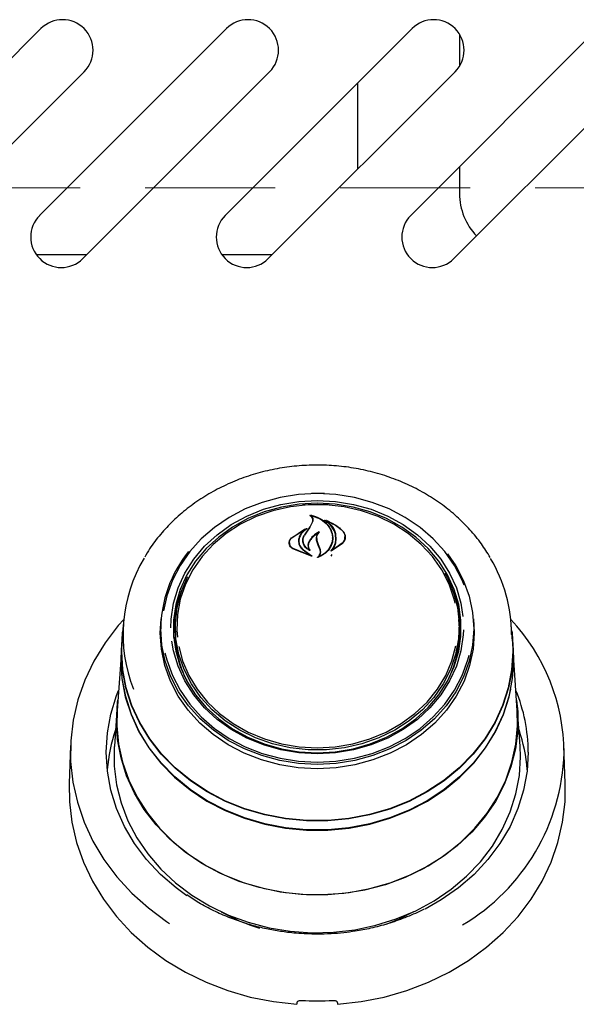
# Model space of a CAD drawing. Header units: inches. Extents: x 36 to 211, y 21 to 146.
# Tile 13 of 52: x 96.87 to 100.29, y 50.38 to 56.43. Entities that reach past the tile are written whole.
import ezdxf

# ---------------------------------------------------------------- set-up
doc = ezdxf.new("R2010")
doc.units = ezdxf.units.IN
doc.header["$LTSCALE"] = 16
doc.header["$MEASUREMENT"] = 0
doc.linetypes.add('HIDDEN', pattern=[0.075, 0.05, -0.025])
doc.layers.add('FORMAT', color=7, linetype='Continuous')

msp = doc.modelspace()

# ---------------------------------------------------------------- linework, layer by layer
at = {"color": 7, "linetype": 'Continuous', "lineweight": 25}
for p, q in [((95.8536, 55.2271), (97.0027, 56.3761)), ((96.9946, 55.2271), (98.1437, 56.3761)), ((98.1356, 55.2271), (99.2847, 56.3761)), ((99.2766, 55.2271), (100.4257, 56.3761)), ((99.5768, 56.3421), (99.5768, 56.1449)), ((97.2679, 56.111), (96.1188, 54.9619)), ((98.4089, 56.111), (97.2598, 54.9619)), ((99.5499, 56.111), (98.4008, 54.9619)), ((100.6909, 56.111), (99.5418, 54.9619)), ((98.9518, 55.5129), (98.9518, 56.0432)), ((99.5768, 55.5272), (99.5768, 55.3616)), ((96.9739, 54.9866), (97.2845, 54.9866)), ((98.1149, 54.9866), (98.4255, 54.9866)), ((98.6121, 53.4484), (98.7018, 53.4524)), ((98.7018, 53.4524), (98.7683, 53.4502)), ((98.6559, 53.3091), (98.6734, 53.3409)), ((98.6577, 53.3117), (98.6753, 53.3447)), ((98.6632, 53.3846), (98.6632, 53.3792)), ((98.6755, 53.346), (98.6755, 53.3519)), ((98.7592, 53.3508), (98.7592, 53.3464)), ((98.5435, 53.2441), (98.6356, 53.3021)), ((98.545, 53.2451), (98.6229, 53.2976)), ((98.6241, 53.2964), (98.5963, 53.2632)), ((98.6244, 53.294), (98.6244, 53.2969)), ((98.6255, 53.2634), (98.6577, 53.3117)), ((98.5881, 53.2248), (98.5881, 53.2167)), ((98.6149, 53.2293), (98.6149, 53.228)), ((98.7074, 53.2005), (98.6985, 53.2253)), ((98.6986, 53.2409), (98.6986, 53.2251)), ((98.7093, 53.2016), (98.7004, 53.2268)), ((98.7954, 53.2431), (98.7954, 53.2448)), ((98.872, 53.2397), (98.872, 53.2511)), ((98.5309, 53.2149), (98.5309, 53.2021)), ((98.6667, 53.1328), (98.5515, 53.1776)), ((98.6583, 53.1358), (98.5527, 53.1794)), ((98.615, 53.1705), (98.6593, 53.1372)), ((98.6164, 53.1715), (98.6676, 53.1342)), ((98.6469, 53.1972), (98.6469, 53.1836)), ((98.6507, 53.1731), (98.6507, 53.1732)), ((98.7191, 53.1704), (98.7074, 53.2005)), ((98.721, 53.1708), (98.7093, 53.2016)), ((98.721, 53.1488), (98.721, 53.1585)), ((98.8565, 53.21), (98.7883, 53.1634)), ((98.7936, 53.1695), (98.7936, 53.1694)), ((98.855, 53.2123), (98.7951, 53.1688)), ((98.787, 53.1329), (98.7936, 53.1436)), ((97.7365, 52.6607), (97.7417, 52.748)), ((97.7408, 52.7363), (97.7391, 52.7122)), ((97.8303, 52.7421), (97.8284, 52.7142)), ((99.5752, 52.7142), (99.5732, 52.7421)), ((99.6644, 52.7122), (99.6627, 52.7363)), ((97.5086, 52.7124), (97.5015, 52.6097)), ((97.8268, 52.6684), (97.8284, 52.7142)), ((99.9021, 52.6097), (99.8949, 52.7124)), ((99.5849, 52.6328), (99.5858, 52.6674)), ((97.4992, 52.6098), (97.4954, 52.556)), ((97.4993, 52.5467), (97.5015, 52.6097)), ((99.9081, 52.556), (99.9043, 52.6098)), ((99.9103, 52.4927), (99.9081, 52.556)), ((97.4932, 52.4931), (97.4715, 52.1827)), ((99.932, 52.1827), (99.9103, 52.4931)), ((97.4693, 52.1826), (97.454, 51.9649)), ((99.9495, 51.9649), (99.9342, 52.1826)), ((97.1844, 51.9676), (97.1763, 51.734)), ((99.9518, 51.8994), (99.9495, 51.9649)), ((100.2273, 51.734), (100.2191, 51.9676)), ((98.6722, 50.8172), (98.6722, 50.8093)), ((98.7313, 50.8088), (98.7313, 50.8172))]:
    msp.add_line(p, q, dxfattribs=at)
at = {"color": 7, "linetype": 'Continuous', "lineweight": 25, "flags": 128}
for points in [[(98.7018, 53.5169), (98.5869, 53.5109), (98.4737, 53.4929), (98.3638, 53.4633), (98.2588, 53.4224), (98.1603, 53.3708), (98.0697, 53.3093), (97.9883, 53.2388), (97.9173, 53.1604), (97.8578, 53.0751), (97.8106, 52.9842), (97.7763, 52.889), (97.7563, 52.7961)], [(97.8022, 52.6916), (97.804, 52.7454), (97.8181, 52.8425), (97.8462, 52.9372), (97.8878, 53.0282), (97.9422, 53.1139), (98.0086, 53.1931), (98.086, 53.2644), (98.173, 53.3267), (98.2684, 53.3791), (98.3706, 53.4208), (98.478, 53.451), (98.589, 53.4694), (98.7018, 53.4755)], [(98.667, 53.5191), (98.7018, 53.5196), (98.7456, 53.5187)], [(99.6053, 52.9543), (99.5929, 52.9842), (99.5457, 53.0751), (99.4862, 53.1604), (99.4152, 53.2388), (99.3338, 53.3093), (99.2432, 53.3708), (99.1447, 53.4224), (99.0397, 53.4633), (98.9299, 53.4929), (98.8166, 53.5109), (98.7018, 53.5169)], [(98.7018, 53.4755), (98.8145, 53.4694), (98.9255, 53.451), (99.0329, 53.4208), (99.1351, 53.3791), (99.2305, 53.3267), (99.3175, 53.2644), (99.3949, 53.1931), (99.4613, 53.1139), (99.5157, 53.0282), (99.5573, 52.9372), (99.5854, 52.8425), (99.5981, 52.7623)], [(98.7018, 53.4579), (98.5908, 53.4518), (98.4815, 53.4338), (98.3757, 53.404), (98.2751, 53.363), (98.1812, 53.3114), (98.0955, 53.25), (98.0194, 53.1798), (97.954, 53.1018), (97.9004, 53.0174), (97.8595, 52.9279), (97.8318, 52.8346), (97.8179, 52.739), (97.8179, 52.6427), (97.8318, 52.5472), (97.8595, 52.4539), (97.9004, 52.3643), (97.954, 52.2799), (98.0194, 52.202), (98.0955, 52.1318), (98.1812, 52.0704), (98.2751, 52.0188), (98.3757, 51.9777), (98.4815, 51.948), (98.5908, 51.9299), (98.7018, 51.9239), (98.8128, 51.9299), (98.922, 51.948), (99.0278, 51.9777), (99.1284, 52.0188), (99.2223, 52.0704), (99.308, 52.1318), (99.3842, 52.202), (99.4495, 52.2799), (99.5031, 52.3643), (99.544, 52.4539), (99.5717, 52.5472), (99.5856, 52.6427), (99.5856, 52.739), (99.5717, 52.8346), (99.544, 52.9279), (99.5031, 53.0174), (99.4495, 53.1018), (99.3842, 53.1798), (99.308, 53.25), (99.2223, 53.3114), (99.1284, 53.363), (99.0278, 53.404), (98.922, 53.4338), (98.8128, 53.4518), (98.7018, 53.4579)], [(99.5501, 52.843), (99.5439, 52.8684), (99.5124, 52.9603), (99.4676, 53.0479), (99.4102, 53.1299), (99.3412, 53.2049), (99.2617, 53.2716), (99.173, 53.3289), (99.0766, 53.3759), (98.974, 53.4119), (98.8669, 53.4362), (98.7571, 53.4485), (98.6464, 53.4485), (98.5366, 53.4362), (98.4296, 53.4119), (98.327, 53.3759), (98.2305, 53.3289), (98.1418, 53.2716), (98.0623, 53.2049), (97.9933, 53.1299), (97.9359, 53.0479), (97.8911, 52.9603), (97.8596, 52.8684), (97.8419, 52.7738), (97.8384, 52.6779), (97.8414, 52.6345)], [(99.5035, 53.1474), (99.5542, 53.0733), (99.6019, 52.9815), (99.6365, 52.8854), (99.6574, 52.7864), (99.6645, 52.6859), (99.6574, 52.5854), (99.6365, 52.4864), (99.6019, 52.3902), (99.5542, 52.2984), (99.494, 52.2123), (99.4223, 52.133), (99.3401, 52.0618), (99.2486, 51.9997), (99.1491, 51.9477), (99.0431, 51.9063), (98.9321, 51.8764), (98.8178, 51.8582), (98.7018, 51.8522), (98.5857, 51.8582), (98.4714, 51.8764), (98.3604, 51.9063), (98.2544, 51.9477), (98.1549, 51.9997), (98.0634, 52.0618), (97.9812, 52.133), (97.9095, 52.2123), (97.8493, 52.2984), (97.8016, 52.3902), (97.767, 52.4864), (97.7461, 52.5854), (97.7391, 52.6859), (97.7391, 52.6859)], [(99.4862, 53.0282), (99.5001, 53.0024), (99.5387, 52.9115), (99.5636, 52.817), (99.5744, 52.7206), (99.5708, 52.6237), (99.5529, 52.5281), (99.5211, 52.4352), (99.4758, 52.3466), (99.4178, 52.2638), (99.3481, 52.188), (99.2677, 52.1206), (99.178, 52.0627), (99.0806, 52.0151), (98.9769, 51.9788), (98.8686, 51.9542), (98.7577, 51.9418), (98.6458, 51.9418), (98.5349, 51.9542), (98.4267, 51.9788), (98.323, 52.0151), (98.2255, 52.0627), (98.1358, 52.1206), (98.0555, 52.188), (97.9857, 52.2638), (97.9277, 52.3466), (97.8824, 52.4352), (97.8506, 52.5281), (97.8327, 52.6237), (97.8292, 52.7206), (97.8399, 52.817), (97.8648, 52.9115), (97.9034, 53.0024), (97.905, 53.0055)], [(97.5114, 52.7437), (97.4776, 52.7052), (97.3967, 52.5993), (97.3279, 52.4871), (97.272, 52.3696), (97.2294, 52.248), (97.2006, 52.1235), (97.1858, 51.9971), (97.1852, 51.8701), (97.1987, 51.7436), (97.2263, 51.6188), (97.2676, 51.4969), (97.3223, 51.3791), (97.3899, 51.2663), (97.4697, 51.1598), (97.5611, 51.0604), (97.6631, 50.9691), (97.7748, 50.8867), (97.7933, 50.8746)], [(99.6618, 52.748), (99.6671, 52.6607), (99.66, 52.56), (99.639, 52.4607), (99.6043, 52.3643), (99.5565, 52.2722), (99.4962, 52.1858), (99.4243, 52.1064), (99.3419, 52.035), (99.2501, 51.9727), (99.1504, 51.9205), (99.0441, 51.8791), (98.9328, 51.849), (98.8181, 51.8308), (98.7018, 51.8247), (98.5854, 51.8308), (98.4707, 51.849), (98.3595, 51.8791), (98.2532, 51.9205), (98.1534, 51.9727), (98.0616, 52.035), (97.9792, 52.1064), (97.9073, 52.1858), (97.847, 52.2722), (97.7992, 52.3643), (97.7645, 52.4607), (97.7435, 52.56), (97.7365, 52.6607), (97.7365, 52.6607)], [(97.497, 52.5467), (97.504, 52.6595), (97.506, 52.6739)], [(99.8976, 52.6739), (99.8995, 52.6595), (99.9065, 52.5467), (99.8995, 52.4339), (99.8784, 52.3224), (99.8435, 52.2135), (99.7952, 52.1086), (99.7341, 52.0087), (99.6609, 51.9152), (99.5764, 51.8291), (99.4817, 51.7514), (99.3779, 51.6831), (99.2661, 51.6248), (99.1477, 51.5774), (99.0241, 51.5413), (98.8967, 51.517), (98.767, 51.5048), (98.6365, 51.5048), (98.5068, 51.517), (98.3794, 51.5413), (98.2558, 51.5774), (98.1374, 51.6248), (98.0256, 51.6831), (97.9218, 51.7514), (97.8271, 51.8291), (97.7426, 51.9152), (97.6694, 52.0087), (97.6083, 52.1086), (97.56, 52.2135), (97.5251, 52.3224), (97.504, 52.4339), (97.497, 52.5467), (97.497, 52.5467)], [(99.6011, 52.6795), (99.5995, 52.6476), (99.5854, 52.5505), (99.5573, 52.4557), (99.5157, 52.3648), (99.4613, 52.2791), (99.3949, 52.1999), (99.3175, 52.1286), (99.2305, 52.0662), (99.1351, 52.0138), (99.0329, 51.9722), (98.9255, 51.9419), (98.8145, 51.9236), (98.7018, 51.9174), (98.589, 51.9236), (98.478, 51.9419), (98.3706, 51.9722), (98.2684, 52.0138), (98.173, 52.0662), (98.086, 52.1286), (98.0086, 52.1999), (97.9422, 52.2791), (97.8878, 52.3648), (97.8462, 52.4557), (97.8181, 52.5505), (97.8078, 52.6095)], [(97.4954, 52.556), (97.4932, 52.4927), (97.5003, 52.3795), (97.5214, 52.2677), (97.5565, 52.1585), (97.6049, 52.0532), (97.6662, 51.9531), (97.7396, 51.8593), (97.8243, 51.7729), (97.9193, 51.695), (98.0235, 51.6264), (98.1357, 51.5679), (98.2544, 51.5204), (98.3784, 51.4842), (98.5062, 51.4598), (98.6363, 51.4476), (98.7672, 51.4476), (98.8973, 51.4598), (99.0251, 51.4842), (99.1491, 51.5204), (99.2679, 51.5679), (99.38, 51.6264), (99.4842, 51.695), (99.5792, 51.7729), (99.6639, 51.8593), (99.7373, 51.9531), (99.7986, 52.0532), (99.8471, 52.1585), (99.8821, 52.2677), (99.9032, 52.3795), (99.9103, 52.4927), (99.9103, 52.4927)], [(99.9021, 52.6097), (99.9043, 52.5467), (99.8972, 52.4341), (99.8761, 52.3228), (99.8413, 52.2141), (99.7931, 52.1094), (99.7321, 52.0098), (99.6591, 51.9164), (99.5748, 51.8305), (99.4802, 51.753), (99.3766, 51.6847), (99.265, 51.6266), (99.1468, 51.5792), (99.0235, 51.5432), (98.8963, 51.519), (98.7669, 51.5068), (98.6367, 51.5068), (98.5072, 51.519), (98.3801, 51.5432), (98.2567, 51.5792), (98.1385, 51.6266), (98.0269, 51.6847), (97.9233, 51.753), (97.8287, 51.8305), (97.7445, 51.9164), (97.6714, 52.0098), (97.6104, 52.1094), (97.5622, 52.2141), (97.5274, 52.3228), (97.5063, 52.4341), (97.4993, 52.5467), (97.4993, 52.5467)], [(97.8503, 52.5759), (97.8736, 52.4891), (97.9119, 52.3991), (97.9631, 52.3141), (98.0264, 52.2355), (98.1008, 52.1645), (98.1851, 52.1024), (98.2779, 52.0501), (98.3776, 52.0085), (98.4826, 51.9783), (98.5913, 51.96), (98.7018, 51.9538)], [(98.7018, 51.9538), (98.8122, 51.96), (98.9209, 51.9783), (99.0259, 52.0085), (99.1257, 52.0501), (99.2184, 52.1024), (99.3027, 52.1645), (99.3771, 52.2355), (99.4405, 52.3141), (99.4917, 52.3991), (99.5299, 52.4891), (99.5544, 52.5818)], [(99.8902, 52.3138), (99.8799, 52.2686), (99.845, 52.1596), (99.7966, 52.0545), (99.7354, 51.9545), (99.6621, 51.8609), (99.5776, 51.7747), (99.4827, 51.6969), (99.3787, 51.6284), (99.2668, 51.5701), (99.1483, 51.5226), (99.0245, 51.4865), (98.8969, 51.4622), (98.7671, 51.4499), (98.6364, 51.4499), (98.5066, 51.4622), (98.379, 51.4865), (98.2552, 51.5226), (98.1367, 51.5701), (98.0248, 51.6284), (97.9208, 51.6969), (97.826, 51.7747), (97.7414, 51.8609), (97.6681, 51.9545), (97.6069, 52.0545), (97.5586, 52.1596), (97.5236, 52.2686), (97.5025, 52.3802), (97.4954, 52.4931), (97.4957, 52.5171)], [(97.7651, 52.5386), (97.7763, 52.4939), (97.8106, 52.3988), (97.8578, 52.3079), (97.9173, 52.2226), (97.9883, 52.1441), (98.0697, 52.0736), (98.1603, 52.0122), (98.2588, 51.9606), (98.3638, 51.9197), (98.4737, 51.89), (98.5869, 51.8721), (98.7018, 51.866), (98.8166, 51.8721), (98.9299, 51.89), (99.0397, 51.9197), (99.1447, 51.9606), (99.2432, 52.0122), (99.3338, 52.0736), (99.4152, 52.1441), (99.4862, 52.2226), (99.5457, 52.3079), (99.5929, 52.3988), (99.6272, 52.4939), (99.6351, 52.5242)], [(97.8999, 51.0442), (97.8335, 51.0926), (97.7375, 51.1758), (97.652, 51.2672), (97.578, 51.3658), (97.5164, 51.4706), (97.4677, 51.5804), (97.4325, 51.6941), (97.4113, 51.8102), (97.4042, 51.9277), (97.4113, 52.0452), (97.4325, 52.1613), (97.4677, 52.2749), (97.4801, 52.3065)], [(97.467, 52.1179), (97.474, 52.2316), (97.4759, 52.2459)], [(99.9276, 52.2459), (99.9347, 52.1748), (99.9347, 52.061), (99.9208, 51.9478), (99.893, 51.8366), (99.8517, 51.7285), (99.7974, 51.6248), (99.7307, 51.5268), (99.6523, 51.4354), (99.5631, 51.3518), (99.4642, 51.2768), (99.3567, 51.2114), (99.2417, 51.1562), (99.1206, 51.112), (98.9948, 51.0791), (98.8656, 51.058), (98.7346, 51.049), (98.6032, 51.052), (98.473, 51.0671), (98.3453, 51.0941), (98.2217, 51.1327), (98.1035, 51.1825), (97.992, 51.2429), (97.8887, 51.3132), (97.7945, 51.3926), (97.7106, 51.4802), (97.638, 51.575), (97.5774, 51.676), (97.5295, 51.782), (97.4949, 51.8919), (97.474, 52.0042), (97.467, 52.1179), (97.467, 52.1179)], [(97.4715, 52.1827), (97.4697, 52.0897), (97.4801, 51.9765), (97.5044, 51.8648), (97.5423, 51.756), (97.5933, 51.6514), (97.6569, 51.552), (97.7323, 51.459), (97.8187, 51.3735), (97.9151, 51.2964), (98.0204, 51.2287), (98.1334, 51.171), (98.2529, 51.124), (98.3775, 51.0883), (98.5057, 51.0643), (98.6362, 51.0522), (98.7674, 51.0522), (98.8978, 51.0643), (99.026, 51.0883), (99.1506, 51.124), (99.2701, 51.171), (99.3831, 51.2287), (99.4884, 51.2964), (99.5848, 51.3735), (99.6712, 51.459), (99.7466, 51.552), (99.8102, 51.6514), (99.8612, 51.756), (99.8991, 51.8648), (99.9234, 51.9765), (99.9339, 52.0897), (99.932, 52.1827)], [(97.454, 51.9649), (97.4535, 51.957), (97.4535, 51.8418), (97.4677, 51.7272), (97.4958, 51.6146), (97.5376, 51.5052), (97.5926, 51.4002), (97.6601, 51.301), (97.7395, 51.2085), (97.8297, 51.1238), (97.9299, 51.0479), (98.0387, 50.9817), (98.1551, 50.9259), (98.2777, 50.8811), (98.4051, 50.8478), (98.5358, 50.8264), (98.6685, 50.8172), (98.8015, 50.8203), (98.9334, 50.8356), (99.0626, 50.863), (99.1878, 50.902), (99.3074, 50.9524), (99.4202, 51.0136), (99.5249, 51.0847), (99.6202, 51.1651), (99.7051, 51.2538), (99.7787, 51.3498), (99.84, 51.4521), (99.8885, 51.5594), (99.9235, 51.6706), (99.9447, 51.7843), (99.9518, 51.8994), (99.9518, 51.8994)], [(99.9993, 51.9277), (99.9922, 51.8102), (99.971, 51.6941), (99.9358, 51.5804), (99.8872, 51.4706), (99.8255, 51.3658), (99.7515, 51.2672), (99.666, 51.1758), (99.57, 51.0926), (99.4645, 51.0186), (99.3649, 50.9618)], [(97.1763, 51.734), (97.1778, 51.6219), (97.1928, 51.4962), (97.2215, 51.3724), (97.2637, 51.2515), (97.319, 51.1346), (97.387, 51.0228), (97.467, 50.9172), (97.5583, 50.8187), (97.66, 50.7281), (97.7713, 50.6464), (97.891, 50.5743), (98.0181, 50.5123), (98.1515, 50.4612), (98.2899, 50.4214), (98.4321, 50.3931), (98.5768, 50.3768)], [(98.8268, 50.3768), (98.9714, 50.3931), (99.1136, 50.4214), (99.252, 50.4612), (99.3854, 50.5123), (99.5125, 50.5743), (99.6323, 50.6464), (99.7435, 50.7281), (99.8452, 50.8187), (99.9365, 50.9172), (100.0165, 51.0228), (100.0845, 51.1346), (100.1398, 51.2515), (100.1821, 51.3724), (100.2108, 51.4962), (100.2257, 51.6219), (100.2273, 51.734)], [(99.293, 50.9456), (99.2011, 50.899), (99.1227, 50.8671)]]:
    msp.add_lwpolyline(points, dxfattribs=at)
at = {"color": 7, "linetype": 'Continuous', "lineweight": 25}
for centre, radius, start, end in [((97.1353, 56.2435), 0.1875, 315, 135), ((98.2763, 56.2435), 0.1875, 315, 135), ((99.4173, 56.2435), 0.1875, 315, 135), ((99.9518, 55.3616), 0.375, 180, 223.88842), ((97.1272, 55.0945), 0.1875, 135, 315), ((98.2682, 55.0945), 0.1875, 135, 315), ((99.4092, 55.0945), 0.1875, 135, 315), ((106.2872, 48.0523), 9.2667, 145.43892, 145.79172), ((98.5035, 52.6783), 0.7645, 140.91744, 179.43212), ((98.4207, 52.6503), 0.9137, 149.02788, 201.59538), ((98.9703, 52.6459), 0.9268, 0.24129, 30.67799), ((98.4903, 52.6669), 0.6725, 156.8618, 182.91008), ((98.9103, 52.6662), 0.6754, 0.09862, 23.09486), ((99.0048, 51.9137), 1.215, 0.39534, 43.08761), ((98.9052, 52.6696), 0.6715, 333.21946, 3.80786), ((98.5012, 52.6706), 0.6745, 180.18728, 206.74266), ((99.007, 51.9258), 0.9923, 0.11191, 22.5636), ((98.3945, 51.7425), 0.9873, 161.02, 175.54978), ((99.009, 51.7425), 0.9873, 4.45022, 18.98), ((98.9466, 51.9613), 1.2738, 300.62074, 358.23551), ((98.6805, 51.957), 1.1609, 240.59724, 253.26464), ((98.7018, 52.1588), 1.7608, 266.81861, 273.18139)]:
    msp.add_arc(centre, radius, start, end, dxfattribs=at)
for centre, major_axis, start_param, end_param in [((98.3898, 50.6257), (1.5475, 9.0333), 4.689058, 4.69059), ((99.0137, 50.6257), (-1.5475, 9.0333), 1.592595, 1.594127)]:
    msp.add_ellipse(centre, major_axis=major_axis, ratio=0.024697, start_param=start_param, end_param=end_param, dxfattribs=at)
for points, knots in [([(99.765, 53.1247), (99.7476, 53.1529), (99.711, 53.2123), (99.642, 53.296), (99.5618, 53.3763), (99.4724, 53.449), (99.3749, 53.5134), (99.2704, 53.5688), (99.16, 53.6146), (99.0447, 53.6504), (98.9259, 53.6757), (98.8047, 53.6903), (98.6824, 53.694), (98.5603, 53.6868), (98.4396, 53.6688), (98.3216, 53.6401), (98.2076, 53.601), (98.0988, 53.552), (97.9962, 53.4935), (97.901, 53.4261), (97.814, 53.3506), (97.7369, 53.2675), (97.6785, 53.1924), (97.6503, 53.1433), (97.6405, 53.1261)], [0, 0, 0, 0, 0.041689, 0.088111, 0.134593, 0.181131, 0.227717, 0.274343, 0.321001, 0.367685, 0.414387, 0.461104, 0.507831, 0.554567, 0.601309, 0.648053, 0.694797, 0.741535, 0.788262, 0.834971, 0.881651, 0.928292, 0.974883, 1, 1, 1, 1]), ([(98.6556, 53.3819), (98.6555, 53.382), (98.6553, 53.3821), (98.6552, 53.3823), (98.6552, 53.3826), (98.6552, 53.3829), (98.6554, 53.3831), (98.6557, 53.3832), (98.6561, 53.3833), (98.6563, 53.3833), (98.6564, 53.3833), (98.6564, 53.3833)], [0, 0, 0, 0, 0.122958, 0.245848, 0.370364, 0.495902, 0.620786, 0.743612, 0.86394, 0.982468, 1, 1, 1, 1]), ([(98.6734, 53.3409), (98.6745, 53.3452), (98.6767, 53.3537), (98.6727, 53.3664), (98.665, 53.376), (98.6581, 53.3803), (98.6556, 53.3819)], [0, 0, 0, 0, 0.278319, 0.556603, 0.835284, 1, 1, 1, 1]), ([(98.6564, 53.3833), (98.6747, 53.3783), (98.7131, 53.3678), (98.7594, 53.3344), (98.782, 53.3029), (98.7893, 53.2848), (98.7902, 53.2825)], [0, 0, 0, 0, 0.296384, 0.623257, 0.953009, 1, 1, 1, 1]), ([(98.6645, 53.3854), (98.6644, 53.3854), (98.6642, 53.3854), (98.6639, 53.3854), (98.6636, 53.3852), (98.6634, 53.385), (98.6632, 53.3848), (98.6632, 53.3845), (98.6633, 53.3843), (98.6634, 53.3841), (98.6635, 53.3841)], [0, 0, 0, 0, 0.125682, 0.251371, 0.377027, 0.503505, 0.631368, 0.760594, 0.890567, 1, 1, 1, 1]), ([(98.6753, 53.3447), (98.6764, 53.3492), (98.6787, 53.3582), (98.6746, 53.3718), (98.6682, 53.3801), (98.6639, 53.3837), (98.6635, 53.3841)], [0, 0, 0, 0, 0.322031, 0.64419, 0.966616, 1, 1, 1, 1]), ([(98.6645, 53.3854), (98.6828, 53.3793), (98.7205, 53.3668), (98.765, 53.3309), (98.7806, 53.3), (98.7882, 53.2847)], [0, 0, 0, 0, 0.321882, 0.666054, 1, 1, 1, 1]), ([(98.7471, 53.352), (98.747, 53.3521), (98.7469, 53.3522), (98.7467, 53.3524), (98.7467, 53.3527), (98.7468, 53.353), (98.747, 53.3532), (98.7473, 53.3533), (98.7476, 53.3534), (98.7479, 53.3534), (98.7481, 53.3533), (98.7481, 53.3533)], [0, 0, 0, 0, 0.1174, 0.234738, 0.353577, 0.473635, 0.593524, 0.711905, 0.828134, 0.942556, 1, 1, 1, 1]), ([(98.8145, 53.2191), (98.8155, 53.2355), (98.8175, 53.2681), (98.794, 53.3142), (98.7659, 53.3403), (98.7485, 53.3512), (98.7471, 53.352)], [0, 0, 0, 0, 0.324347, 0.648697, 0.972588, 1, 1, 1, 1]), ([(98.7481, 53.3533), (98.7742, 53.3425), (98.8151, 53.3254), (98.8455, 53.298), (98.8565, 53.2881)], [0, 0, 0, 0, 0.6359906, 1, 1, 1, 1]), ([(98.7606, 53.3515), (98.7605, 53.3516), (98.7603, 53.3516), (98.7599, 53.3516), (98.7596, 53.3515), (98.7594, 53.3513), (98.7592, 53.3511), (98.7591, 53.3508), (98.7592, 53.3506), (98.7593, 53.3504), (98.7594, 53.3503), (98.7595, 53.3502)], [0, 0, 0, 0, 0.116355, 0.232718, 0.349012, 0.465942, 0.584001, 0.703207, 0.823076, 0.942819, 1, 1, 1, 1]), ([(98.8165, 53.2201), (98.8174, 53.2369), (98.8194, 53.2704), (98.7977, 53.3166), (98.7716, 53.3396), (98.7595, 53.3502)], [0, 0, 0, 0, 0.348804, 0.697654, 1, 1, 1, 1]), ([(98.7606, 53.3515), (98.7859, 53.3393), (98.8211, 53.3223), (98.8475, 53.2972), (98.855, 53.2902)], [0, 0, 0, 0, 0.718758, 1, 1, 1, 1]), ([(98.6367, 53.3009), (98.6265, 53.2928), (98.6112, 53.2806), (98.6014, 53.2654), (98.5981, 53.2603)], [0, 0, 0, 0, 0.666173, 1, 1, 1, 1]), ([(98.6241, 53.2964), (98.6242, 53.2965), (98.6243, 53.2966), (98.6244, 53.2969), (98.6244, 53.2972), (98.6242, 53.2974), (98.624, 53.2976), (98.6237, 53.2977), (98.6233, 53.2977), (98.6231, 53.2977), (98.6229, 53.2976), (98.6229, 53.2976)], [0, 0, 0, 0, 0.1183292, 0.2366306, 0.3555782, 0.474929, 0.5940105, 0.7122661, 0.8295115, 0.9460126, 1, 1, 1, 1]), ([(98.6356, 53.3021), (98.6357, 53.3022), (98.6359, 53.3022), (98.6363, 53.3022), (98.6366, 53.3022), (98.6368, 53.302), (98.637, 53.3018), (98.6371, 53.3015), (98.6371, 53.3012), (98.6369, 53.301), (98.6368, 53.3009), (98.6367, 53.3009)], [0, 0, 0, 0, 0.113231, 0.226474, 0.339585, 0.453555, 0.569121, 0.686353, 0.8046, 0.922734, 1, 1, 1, 1]), ([(98.7144, 53.2825), (98.7005, 53.274), (98.6755, 53.2587), (98.66, 53.2366), (98.6531, 53.2267)], [0, 0, 0, 0, 0.554435, 1, 1, 1, 1]), ([(98.7004, 53.2268), (98.6994, 53.2343), (98.6972, 53.2492), (98.7045, 53.2681), (98.7127, 53.2778), (98.7157, 53.2813)], [0, 0, 0, 0, 0.387704, 0.775509, 1, 1, 1, 1]), ([(98.7144, 53.2825), (98.7145, 53.2825), (98.7147, 53.2826), (98.7151, 53.2826), (98.7154, 53.2825), (98.7157, 53.2824), (98.7159, 53.2821), (98.716, 53.2819), (98.716, 53.2816), (98.7159, 53.2814), (98.7158, 53.2813), (98.7157, 53.2813)], [0, 0, 0, 0, 0.119189, 0.238395, 0.35727, 0.476272, 0.595953, 0.716576, 0.837999, 0.959726, 1, 1, 1, 1]), ([(98.7882, 53.2847), (98.7922, 53.269), (98.7976, 53.2476), (98.7938, 53.226), (98.7928, 53.2204)], [0, 0, 0, 0, 0.736127, 1, 1, 1, 1]), ([(98.7902, 53.2825), (98.7942, 53.2669), (98.7997, 53.2457), (98.7958, 53.2244), (98.7948, 53.2189)], [0, 0, 0, 0, 0.73988, 1, 1, 1, 1]), ([(98.855, 53.2902), (98.8597, 53.2842), (98.8693, 53.2724), (98.8733, 53.2511), (98.8694, 53.2299), (98.8598, 53.2181), (98.855, 53.2123)], [0, 0, 0, 0, 0.2492557, 0.498559, 0.7489554, 1, 1, 1, 1]), ([(98.8565, 53.2881), (98.8614, 53.2821), (98.8713, 53.2701), (98.8754, 53.2488), (98.8713, 53.2276), (98.8614, 53.2158), (98.8565, 53.21)], [0, 0, 0, 0, 0.249695, 0.499307, 0.750821, 1, 1, 1, 1]), ([(98.5515, 53.1776), (98.5467, 53.1811), (98.5371, 53.188), (98.5295, 53.2026), (98.5281, 53.2182), (98.533, 53.2328), (98.5402, 53.2406), (98.5435, 53.2441)], [0, 0, 0, 0, 0.206317, 0.412583, 0.61997, 0.827569, 1, 1, 1, 1]), ([(98.5527, 53.1794), (98.5481, 53.1828), (98.5389, 53.1897), (98.5315, 53.2041), (98.5302, 53.2194), (98.5348, 53.2339), (98.5418, 53.2415), (98.545, 53.2451)], [0, 0, 0, 0, 0.205659, 0.411397, 0.617777, 0.824282, 1, 1, 1, 1]), ([(98.5963, 53.2632), (98.5921, 53.2538), (98.5866, 53.2417), (98.5862, 53.229), (98.5861, 53.2262)], [0, 0, 0, 0, 0.775744, 1, 1, 1, 1]), ([(98.5861, 53.2262), (98.5872, 53.2174), (98.5894, 53.1997), (98.6024, 53.1812), (98.6125, 53.1727), (98.615, 53.1705)], [0, 0, 0, 0, 0.4270579, 0.8542564, 1, 1, 1, 1]), ([(98.5981, 53.2603), (98.5939, 53.2513), (98.5886, 53.2397), (98.5882, 53.2275), (98.5881, 53.2248)], [0, 0, 0, 0, 0.779129, 1, 1, 1, 1]), ([(98.5881, 53.2248), (98.5892, 53.2164), (98.5913, 53.1994), (98.6042, 53.1817), (98.614, 53.1736), (98.6164, 53.1715)], [0, 0, 0, 0, 0.429095, 0.858259, 1, 1, 1, 1]), ([(98.654, 53.1677), (98.6469, 53.1721), (98.6317, 53.1816), (98.617, 53.2024), (98.6112, 53.2266), (98.6149, 53.2472), (98.6215, 53.2583), (98.6237, 53.262)], [0, 0, 0, 0, 0.199029, 0.425617, 0.654006, 0.8841, 1, 1, 1, 1]), ([(98.6491, 53.1725), (98.6426, 53.1774), (98.6288, 53.1878), (98.6166, 53.2096), (98.6134, 53.2341), (98.6186, 53.2524), (98.6243, 53.2615), (98.6255, 53.2634)], [0, 0, 0, 0, 0.211272, 0.452056, 0.6939, 0.936584, 1, 1, 1, 1]), ([(98.6531, 53.2267), (98.6499, 53.2197), (98.6436, 53.2057), (98.645, 53.1869), (98.6493, 53.1767), (98.6506, 53.1735)], [0, 0, 0, 0, 0.407828, 0.815767, 1, 1, 1, 1]), ([(98.6549, 53.2248), (98.6518, 53.2181), (98.6456, 53.2047), (98.6471, 53.1847), (98.653, 53.1734), (98.6554, 53.1687)], [0, 0, 0, 0, 0.368991, 0.737957, 1, 1, 1, 1]), ([(98.7067, 53.2739), (98.6934, 53.2648), (98.6726, 53.2507), (98.6596, 53.2317), (98.6549, 53.2248)], [0, 0, 0, 0, 0.641489, 1, 1, 1, 1]), ([(98.6985, 53.2253), (98.6974, 53.2328), (98.6952, 53.2479), (98.7017, 53.2639), (98.7073, 53.2717), (98.7082, 53.2729)], [0, 0, 0, 0, 0.456278, 0.9125348, 1, 1, 1, 1]), ([(98.7948, 53.2189), (98.7897, 53.2047), (98.7797, 53.1764), (98.7459, 53.1435), (98.7173, 53.1299), (98.7048, 53.1239)], [0, 0, 0, 0, 0.359986, 0.720088, 1, 1, 1, 1]), ([(98.7928, 53.2204), (98.7878, 53.2061), (98.7779, 53.1775), (98.7468, 53.1466), (98.7223, 53.1334), (98.7131, 53.1285)], [0, 0, 0, 0, 0.384901, 0.76993, 1, 1, 1, 1]), ([(98.787, 53.1646), (98.7956, 53.1761), (98.8083, 53.1934), (98.813, 53.2128), (98.8145, 53.2191)], [0, 0, 0, 0, 0.670266, 1, 1, 1, 1]), ([(98.7937, 53.1699), (98.8016, 53.1822), (98.8118, 53.1983), (98.8156, 53.216), (98.8165, 53.2201)], [0, 0, 0, 0, 0.76638, 1, 1, 1, 1]), ([(98.6491, 53.1725), (98.6492, 53.1725), (98.6494, 53.1724), (98.6497, 53.1724), (98.65, 53.1724), (98.6503, 53.1725), (98.6505, 53.1728), (98.6507, 53.173), (98.6507, 53.1733), (98.6506, 53.1734), (98.6506, 53.1735)], [0, 0, 0, 0, 0.128671, 0.257359, 0.385695, 0.513899, 0.642393, 0.771469, 0.901171, 1, 1, 1, 1]), ([(98.6554, 53.1687), (98.6555, 53.1687), (98.6556, 53.1685), (98.6555, 53.1682), (98.6554, 53.168), (98.6552, 53.1678), (98.6549, 53.1676), (98.6546, 53.1676), (98.6542, 53.1676), (98.6541, 53.1677), (98.654, 53.1677)], [0, 0, 0, 0, 0.1303269, 0.2606478, 0.3910147, 0.5207705, 0.649482, 0.7771861, 0.9043616, 1, 1, 1, 1]), ([(98.7036, 53.1252), (98.7064, 53.1278), (98.7136, 53.1342), (98.7203, 53.1473), (98.7218, 53.1604), (98.7198, 53.168), (98.7191, 53.1704)], [0, 0, 0, 0, 0.205998, 0.524653, 0.8451, 1, 1, 1, 1]), ([(98.7118, 53.1297), (98.7145, 53.1333), (98.7207, 53.1417), (98.7242, 53.1563), (98.722, 53.1663), (98.721, 53.1708)], [0, 0, 0, 0, 0.292797, 0.676008, 1, 1, 1, 1]), ([(98.7883, 53.1634), (98.7882, 53.1634), (98.788, 53.1633), (98.7877, 53.1633), (98.7874, 53.1634), (98.7871, 53.1635), (98.7869, 53.1638), (98.7868, 53.164), (98.7868, 53.1643), (98.7869, 53.1645), (98.787, 53.1646)], [0, 0, 0, 0, 0.122784, 0.245592, 0.367887, 0.490065, 0.612785, 0.736474, 0.861145, 1, 1, 1, 1]), ([(98.7937, 53.1699), (98.7937, 53.1698), (98.7936, 53.1696), (98.7936, 53.1694), (98.7937, 53.1691), (98.7939, 53.1689), (98.7942, 53.1687), (98.7945, 53.1686), (98.7948, 53.1686), (98.795, 53.1687), (98.7951, 53.1688)], [0, 0, 0, 0, 0.12555, 0.251096, 0.376667, 0.501883, 0.626495, 0.750523, 0.874242, 1, 1, 1, 1]), ([(98.6676, 53.1342), (98.6676, 53.1342), (98.6678, 53.134), (98.6679, 53.1338), (98.6679, 53.1335), (98.6678, 53.1332), (98.6676, 53.133), (98.6673, 53.1329), (98.667, 53.1328), (98.6668, 53.1328), (98.6667, 53.1328)], [0, 0, 0, 0, 0.125303, 0.250585, 0.376363, 0.502348, 0.627958, 0.752778, 0.876747, 1, 1, 1, 1]), ([(98.7048, 53.1239), (98.7047, 53.1239), (98.7044, 53.1238), (98.7041, 53.1239), (98.7038, 53.124), (98.7035, 53.1241), (98.7034, 53.1244), (98.7033, 53.1247), (98.7034, 53.1249), (98.7035, 53.1251), (98.7036, 53.1252), (98.7036, 53.1252)], [0, 0, 0, 0, 0.11853, 0.237069, 0.355476, 0.47419, 0.593593, 0.71377, 0.83447, 0.955209, 1, 1, 1, 1]), ([(98.787, 53.1329), (98.7869, 53.1328), (98.7868, 53.1327), (98.7868, 53.1325), (98.7868, 53.1324)], [0, 0, 0, 0, 0.557117, 1, 1, 1, 1]), ([(98.7018, 50.808), (98.6583, 50.809), (98.5973, 50.8104), (98.5078, 50.8201), (98.4318, 50.8316), (98.3425, 50.8507), (98.2506, 50.8767), (98.1568, 50.9102), (98.0635, 50.9515), (97.9764, 50.9974), (97.9233, 51.0326), (97.8988, 51.0489)], [0, 0, 0, 0, 0.150331, 0.211212, 0.31224, 0.417127, 0.529626, 0.647041, 0.768305, 0.892592, 1, 1, 1, 1]), ([(99.3583, 50.9626), (99.3532, 50.9598), (99.3155, 50.9391), (99.2407, 50.9081), (99.1363, 50.871), (99.0341, 50.8442), (98.944, 50.8268), (98.8626, 50.816), (98.7846, 50.8093), (98.73, 50.8084), (98.7018, 50.808)], [0, 0, 0, 0, 0.026221, 0.19485, 0.360216, 0.518304, 0.659152, 0.761988, 0.877149, 1, 1, 1, 1]), ([(98.5791, 50.3906), (98.5797, 50.392), (98.5807, 50.3948), (98.5856, 50.3981), (98.5924, 50.4003), (98.599, 50.401), (98.6029, 50.4008), (98.604, 50.4008)], [0, 0, 0, 0, 0.2264726, 0.4529363, 0.6796769, 0.9070377, 1, 1, 1, 1]), ([(98.7995, 50.4008), (98.8023, 50.4008), (98.8079, 50.4009), (98.8154, 50.3991), (98.8211, 50.3962), (98.8237, 50.3931), (98.8242, 50.3912), (98.8244, 50.3906)], [0, 0, 0, 0, 0.227896, 0.455801, 0.683433, 0.910456, 1, 1, 1, 1])]:
    msp.add_open_spline(points, degree=3, knots=knots, dxfattribs=at)
at = {"layer": 'FORMAT', "linetype": 'HIDDEN', "lineweight": 18}
msp.add_line((41.2429, 55.3965), (205.0203, 55.3965), dxfattribs=at)

doc.saveas('drawing.dxf')
